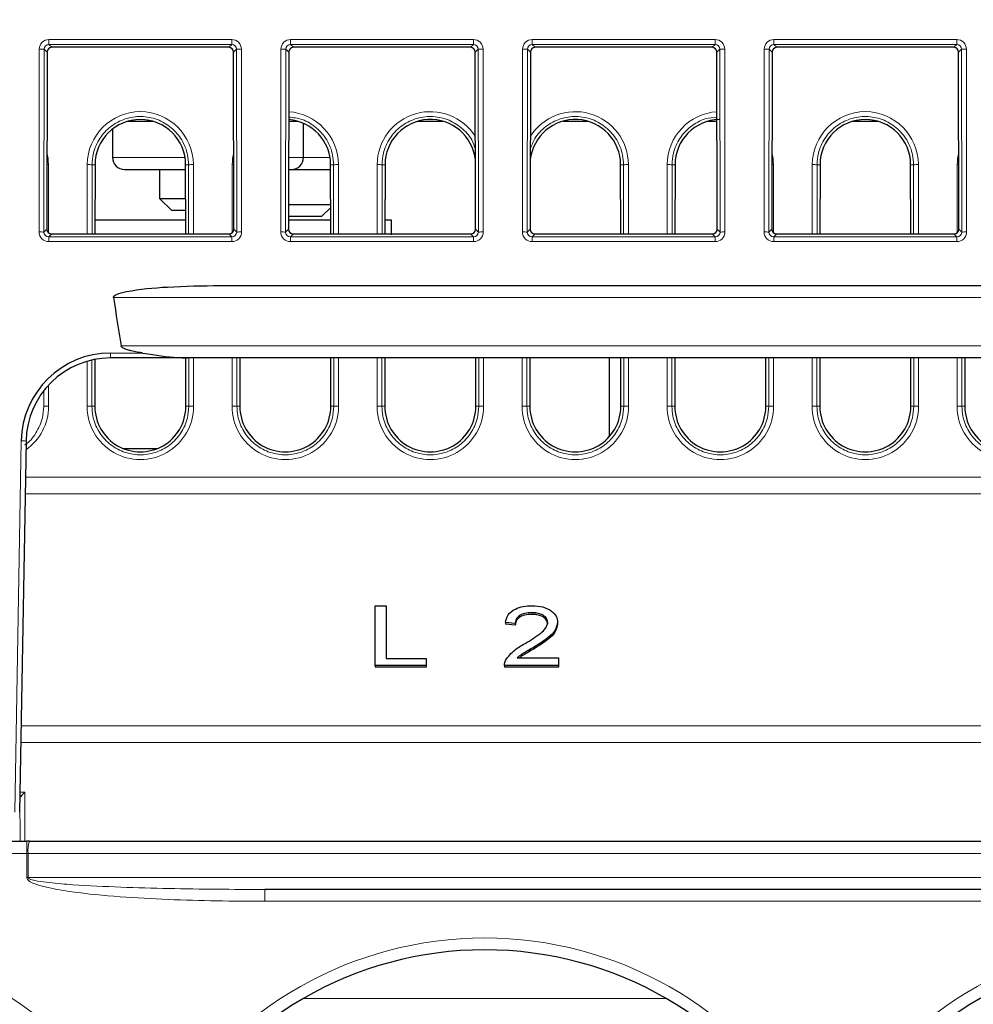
# Paper-space layout 'Blatt3' of a CAD drawing. Header units: millimetres. Extents: x 5 to 418, y 2 to 292.
# Tile 6 of 28: x 167 to 193, y 184 to 211. Entities that reach past the tile are written whole.
import ezdxf

# ---------------------------------------------------------------- set-up
doc = ezdxf.new("R2010")
doc.units = ezdxf.units.MM
doc.layers.add('SLD-0', color=7, linetype='Continuous')
doc.styles.add('SLDTEXTSTYLE1', font='TXT', dxfattribs={"width": 0.605})
doc.dimstyles.new('SLDDIMSTYLE3', dxfattribs={"dimtxt": 3.5, "dimasz": 3.302, "dimexe": 0, "dimexo": 0.0625, "dimgap": 0.875, "dimtad": 1, "dimlfac": 1.5, "dimrnd": 1e-09, "dimzin": 12, "dimdsep": 46, "dimtxsty": 'SLDTEXTSTYLE1', "dimsah": 1, "dimcen": 0.09, "dimadec": 0, "dimazin": 3, "dimtfac": 1, "dimtofl": 0, "dimtmove": 0, "dimatfit": 3, "dimfxl": 1, "dimfrac": 2, "dimtolj": 1, "dimtzin": 12, "dimarcsym": 0})

# ---------------------------------------------------------------- blocks, each defined once
blk = doc.blocks.new('_D_15')
at = {"layer": 'SLD-0', "color": 7}
for p, q in [((189.984, 248.694), (106.375, 248.694)), ((107.375, 128.76), (107.375, 248.694)), ((138.662, 128.76), (106.375, 128.76))]:
    blk.add_line(p, q, dxfattribs=at)
for points in [[(107.375, 248.694), (106.867, 245.392), (107.883, 245.392)], [(107.375, 128.76), (107.883, 132.062), (106.867, 132.062)]]:
    blk.add_solid(points, dxfattribs=at)
at = {"layer": 'SLD-0', "color": 7, "insert": (102.864, 182.711), "char_height": 3.5, "attachment_point": 1, "rotation": 90, "style": 'SLDTEXTSTYLE1'}
blk.add_mtext('179,9', dxfattribs=at)
blk = doc.blocks.new('_D_16')
at = {"layer": 'SLD-0', "color": 7}
for p, q in [((135.329, 131.427), (135.329, 266.667)), ((325.329, 131.427), (325.329, 266.667)), ((135.329, 265.667), (325.329, 265.667))]:
    blk.add_line(p, q, dxfattribs=at)
for points in [[(135.329, 265.667), (138.631, 265.159), (138.631, 266.175)], [(325.329, 265.667), (322.027, 266.175), (322.027, 265.159)]]:
    blk.add_solid(points, dxfattribs=at)
at = {"layer": 'SLD-0', "color": 7, "insert": (226.318, 270.178), "char_height": 3.5, "attachment_point": 1, "style": 'SLDTEXTSTYLE1'}
blk.add_mtext('285', dxfattribs=at)

psp = doc.layouts.new('Blatt3')

# ---------------------------------------------------------------- linework, layer by layer
at = {"color": 7, "linetype": 'Continuous', "lineweight": 18}
for p, q in [((167.8081, 210.8829), (172.8492, 210.8829)), ((167.8081, 210.7474), (167.8081, 210.8829)), ((172.8492, 210.7474), (172.8492, 210.8829)), ((174.4748, 210.8829), (179.5159, 210.8829)), ((174.4748, 210.7474), (174.4748, 210.8829)), ((179.5159, 210.7474), (179.5159, 210.8829)), ((181.1415, 210.8829), (186.1826, 210.8829)), ((181.1415, 210.7474), (181.1415, 210.8829)), ((186.1826, 210.7474), (186.1826, 210.8829)), ((187.8081, 210.8829), (192.8492, 210.8829)), ((187.8081, 210.7474), (187.8081, 210.8829)), ((192.8492, 210.7474), (192.8492, 210.8829)), ((167.5369, 205.5705), (167.5416, 210.6168)), ((167.6747, 210.6145), (167.67, 205.5681)), ((167.7554, 210.5338), (167.6747, 210.6145)), ((172.8492, 210.7474), (167.8081, 210.7474)), ((167.8081, 210.7474), (167.8886, 210.6668)), ((172.7687, 210.6668), (172.8492, 210.7474)), ((172.9826, 210.6145), (172.902, 210.5338)), ((172.9874, 205.5681), (172.9826, 210.6145)), ((173.1158, 210.6168), (173.1205, 205.5705)), ((174.2035, 205.5705), (174.2082, 210.6168)), ((174.3414, 210.6145), (174.3367, 205.5681)), ((174.422, 210.5338), (174.3414, 210.6145)), ((179.5159, 210.7474), (174.4748, 210.7474)), ((174.4748, 210.7474), (174.5553, 210.6668)), ((179.4354, 210.6668), (179.5159, 210.7474)), ((179.6493, 210.6145), (179.5687, 210.5338)), ((179.654, 205.5681), (179.6493, 210.6145)), ((179.7825, 210.6168), (179.7872, 205.5705)), ((180.8702, 205.5705), (180.8749, 210.6168)), ((181.0081, 210.6145), (181.0034, 205.5681)), ((181.0887, 210.5338), (181.0081, 210.6145)), ((186.1826, 210.7474), (181.1415, 210.7474)), ((181.1415, 210.7474), (181.222, 210.6668)), ((186.1021, 210.6668), (186.1826, 210.7474)), ((186.316, 210.6145), (186.2353, 210.5338)), ((186.3207, 205.5681), (186.316, 210.6145)), ((186.4491, 210.6168), (186.4538, 205.5705)), ((187.5369, 205.5705), (187.5416, 210.6168)), ((187.6747, 210.6145), (187.67, 205.5681)), ((187.7554, 210.5338), (187.6747, 210.6145)), ((192.8492, 210.7474), (187.8081, 210.7474)), ((187.8081, 210.7474), (187.8886, 210.6668)), ((192.7687, 210.6668), (192.8492, 210.7474)), ((192.9826, 210.6145), (192.902, 210.5338)), ((192.9874, 205.5681), (192.9826, 210.6145)), ((193.1158, 210.6168), (193.1205, 205.5705)), ((169.562, 207.627), (171.5622, 207.627)), ((174.4193, 207.627), (174.8287, 207.627)), ((174.8287, 207.627), (175.5622, 207.627)), ((167.7923, 207.4293), (167.794, 205.5505)), ((168.8633, 205.5157), (168.865, 207.4293)), ((168.9982, 207.427), (168.9964, 205.5157)), ((169.0789, 207.427), (168.9982, 207.427)), ((171.5785, 207.427), (171.6592, 207.427)), ((171.6609, 205.5157), (171.6592, 207.427)), ((171.7923, 207.4293), (171.7941, 205.5157)), ((172.8633, 205.5505), (172.865, 207.4293)), ((175.5785, 207.427), (175.6592, 207.427)), ((175.6609, 205.5157), (175.6592, 207.427)), ((175.7923, 207.4293), (175.7941, 205.5157)), ((176.8633, 205.5157), (176.865, 207.4293)), ((176.9982, 207.427), (176.9964, 205.5157)), ((177.0789, 207.427), (176.9982, 207.427)), ((183.5785, 207.427), (183.6592, 207.427)), ((183.6609, 205.5157), (183.6592, 207.427)), ((183.7923, 207.4293), (183.7941, 205.5157)), ((184.8633, 205.5157), (184.865, 207.4293)), ((184.9982, 207.427), (184.9964, 205.5157)), ((185.0789, 207.427), (184.9982, 207.427)), ((187.7923, 207.4293), (187.794, 205.5505)), ((188.8633, 205.5157), (188.865, 207.4293)), ((188.9982, 207.427), (188.9964, 205.5157)), ((189.0789, 207.427), (188.9982, 207.427)), ((191.5785, 207.427), (191.6592, 207.427)), ((191.6609, 205.5157), (191.6592, 207.427)), ((191.7923, 207.4293), (191.7941, 205.5157)), ((192.8633, 205.5505), (192.865, 207.4293)), ((167.67, 205.5681), (167.7508, 205.6489)), ((167.8838, 205.5157), (167.8029, 205.4347)), ((167.8029, 205.304), (167.8029, 205.4347)), ((167.8029, 205.4347), (172.8545, 205.4347)), ((172.8545, 205.4347), (172.7735, 205.5157)), ((172.8545, 205.304), (172.8545, 205.4347)), ((172.9066, 205.6489), (172.9874, 205.5681)), ((174.3367, 205.5681), (174.4175, 205.6489)), ((174.5505, 205.5157), (174.4696, 205.4347)), ((174.4696, 205.304), (174.4696, 205.4347)), ((174.4696, 205.4347), (179.5211, 205.4347)), ((179.5211, 205.4347), (179.4402, 205.5157)), ((179.5211, 205.304), (179.5211, 205.4347)), ((179.5732, 205.6489), (179.654, 205.5681)), ((181.0034, 205.5681), (181.0842, 205.6489)), ((181.2172, 205.5157), (181.1363, 205.4347)), ((181.1363, 205.304), (181.1363, 205.4347)), ((181.1363, 205.4347), (186.1878, 205.4347)), ((186.1878, 205.4347), (186.1069, 205.5157)), ((186.1878, 205.304), (186.1878, 205.4347)), ((186.2399, 205.6489), (186.3207, 205.5681)), ((187.67, 205.5681), (187.7508, 205.6489)), ((187.8838, 205.5157), (187.8029, 205.4347)), ((187.8029, 205.304), (187.8029, 205.4347)), ((187.8029, 205.4347), (192.8545, 205.4347)), ((192.8545, 205.4347), (192.7735, 205.5157)), ((192.8545, 205.304), (192.8545, 205.4347)), ((192.9066, 205.6489), (192.9874, 205.5681)), ((172.8545, 205.304), (167.8029, 205.304)), ((179.5211, 205.304), (174.4696, 205.304)), ((186.1878, 205.304), (181.1363, 205.304)), ((192.8545, 205.304), (187.8029, 205.304)), ((291.0692, 203.7603), (169.5882, 203.7603)), ((169.5094, 202.2294), (170.4013, 202.2294)), ((169.5094, 202.0937), (169.5094, 202.2294)), ((169.7956, 202.427), (290.8617, 202.427)), ((168.8589, 200.7627), (168.8601, 202.0015)), ((168.9933, 202.0359), (168.9921, 200.7603)), ((171.6653, 200.7603), (171.6641, 202.0937)), ((171.7972, 202.0937), (171.7984, 200.7627)), ((172.8589, 200.7627), (172.8602, 202.0937)), ((172.9933, 202.0937), (172.9921, 200.7603)), ((175.6653, 200.7603), (175.6641, 202.0937)), ((175.7972, 202.0937), (175.7984, 200.7627)), ((176.8589, 200.7627), (176.8602, 202.0937)), ((176.9933, 202.0937), (176.9921, 200.7603)), ((179.6653, 200.7603), (179.6641, 202.0937)), ((179.7972, 202.0937), (179.7984, 200.7627)), ((180.8589, 200.7627), (180.8602, 202.0937)), ((180.9933, 202.0937), (180.9921, 200.7603)), ((183.6653, 200.7603), (183.6641, 202.0937)), ((183.7972, 202.0937), (183.7984, 200.7627)), ((184.8589, 200.7627), (184.8602, 202.0937)), ((184.9933, 202.0937), (184.9921, 200.7603)), ((187.6653, 200.7603), (187.6641, 202.0937)), ((187.7972, 202.0937), (187.7984, 200.7627)), ((188.8589, 200.7627), (188.8602, 202.0937)), ((188.9933, 202.0937), (188.9921, 200.7603)), ((191.6653, 200.7603), (191.6641, 202.0937)), ((191.7972, 202.0937), (191.7984, 200.7627)), ((192.8589, 200.7627), (192.8602, 202.0937)), ((192.9933, 202.0937), (192.9921, 200.7603)), ((167.7979, 201.3462), (167.7984, 200.7627)), ((167.6653, 200.7603), (167.6649, 201.1894)), ((169.0728, 200.7603), (168.9921, 200.7603)), ((171.5846, 200.7603), (171.6653, 200.7603)), ((173.0728, 200.7603), (172.9921, 200.7603)), ((175.5846, 200.7603), (175.6653, 200.7603)), ((177.0728, 200.7603), (176.9921, 200.7603)), ((179.5846, 200.7603), (179.6653, 200.7603)), ((181.0728, 200.7603), (180.9921, 200.7603)), ((183.5846, 200.7603), (183.6653, 200.7603)), ((185.0728, 200.7603), (184.9921, 200.7603)), ((187.5846, 200.7603), (187.6653, 200.7603)), ((189.0728, 200.7603), (188.9921, 200.7603)), ((191.5846, 200.7603), (191.6653, 200.7603)), ((193.0728, 200.7603), (192.9921, 200.7603)), ((166.8643, 189.5627), (167.0431, 199.8057)), ((167.159, 198.8022), (293.4984, 198.8022)), ((293.5064, 198.3425), (167.151, 198.3425)), ((167.0392, 191.9383), (293.6182, 191.9383)), ((293.6262, 191.4785), (167.0312, 191.4785)), ((167.0084, 189.9733), (167.0049, 189.9733)), ((167.0073, 190.1088), (167.1415, 190.1088)), ((167.0096, 188.7603), (167.0085, 189.9735)), ((167.1415, 190.1088), (167.1427, 188.7603)), ((167.1977, 188.7603), (167.1977, 188.4212)), ((167.1977, 188.4212), (151.4839, 188.4212)), ((167.1983, 187.7545), (167.1977, 188.4212)), ((167.1977, 188.4212), (167.2328, 188.4212)), ((293.4246, 188.4212), (167.2328, 188.4212)), ((167.2328, 188.4212), (167.2334, 187.7545)), ((167.2334, 187.7545), (293.424, 187.7545)), ((173.7669, 187.427), (173.7669, 187.0995)), ((286.8905, 187.0995), (173.7669, 187.0995)), ((174.8267, 184.4212), (184.8306, 184.4212))]:
    psp.add_line(p, q, dxfattribs=at)
at = {"color": 7, "linetype": 'Continuous', "lineweight": 25}
for p, q in [((172.7687, 210.6668), (167.8886, 210.6668)), ((179.4354, 210.6668), (174.5553, 210.6668)), ((186.1021, 210.6668), (181.222, 210.6668)), ((192.7687, 210.6668), (187.8886, 210.6668)), ((167.7554, 210.5338), (167.7508, 205.6489)), ((172.9066, 205.6489), (172.902, 210.5338)), ((174.422, 210.5338), (174.4175, 205.6489)), ((179.5732, 205.6489), (179.5687, 210.5338)), ((181.0887, 210.5338), (181.0842, 205.6489)), ((186.2399, 205.6489), (186.2353, 210.5338)), ((187.7554, 210.5338), (187.7508, 205.6489)), ((192.9066, 205.6489), (192.902, 210.5338)), ((169.562, 208.4128), (169.562, 207.627)), ((169.9835, 208.627), (170.6739, 208.627)), ((174.4203, 208.627), (174.6739, 208.627)), ((174.8287, 207.627), (174.8287, 208.5712)), ((177.9835, 208.627), (178.6739, 208.627)), ((181.9835, 208.627), (182.6739, 208.627)), ((185.9835, 208.627), (186.2371, 208.627)), ((189.9835, 208.627), (190.6739, 208.627)), ((169.0789, 207.427), (169.0772, 205.5157)), ((171.5802, 205.5157), (171.5785, 207.427)), ((175.5802, 205.5157), (175.5785, 207.427)), ((177.0789, 207.427), (177.0772, 205.5157)), ((183.5802, 205.5157), (183.5785, 207.427)), ((185.0789, 207.427), (185.0772, 205.5157)), ((189.0789, 207.427), (189.0772, 205.5157)), ((191.5802, 205.5157), (191.5785, 207.427)), ((169.8954, 207.2937), (171.5786, 207.2937)), ((170.862, 207.2937), (170.862, 206.4937)), ((174.419, 207.2937), (174.4954, 207.2937)), ((174.4954, 207.2937), (175.5786, 207.2937)), ((170.862, 206.4937), (171.1954, 206.1603)), ((170.862, 206.4937), (171.5793, 206.4937)), ((174.4181, 206.327), (175.5795, 206.327)), ((175.3287, 205.9937), (175.5795, 206.2445)), ((171.5796, 206.1603), (171.1954, 206.1603)), ((175.3287, 205.9937), (174.4178, 205.9937)), ((171.5799, 205.8937), (169.0775, 205.8937)), ((175.5799, 205.8937), (174.4177, 205.8937)), ((177.262, 205.8937), (177.0775, 205.8937)), ((177.262, 205.4937), (177.262, 205.8937)), ((167.8838, 205.5157), (172.7735, 205.5157)), ((174.5505, 205.5157), (179.4402, 205.5157)), ((181.2172, 205.5157), (186.1069, 205.5157)), ((187.8838, 205.5157), (192.7735, 205.5157)), ((172.5338, 204.0937), (288.1236, 204.0937)), ((169.074, 202.0527), (169.0728, 200.7603)), ((171.6231, 202.0937), (169.5094, 202.0937)), ((171.5846, 200.7603), (171.5833, 202.0937)), ((289.0342, 202.0937), (171.6231, 202.0937)), ((173.074, 202.0937), (173.0728, 200.7603)), ((175.5846, 200.7603), (175.5833, 202.0937)), ((177.074, 202.0937), (177.0728, 200.7603)), ((179.5846, 200.7603), (179.5833, 202.0937)), ((181.074, 202.0937), (181.0728, 200.7603)), ((183.262, 202.0937), (183.262, 199.9189)), ((183.5846, 200.7603), (183.5833, 202.0937)), ((185.074, 202.0937), (185.0728, 200.7603)), ((187.5846, 200.7603), (187.5833, 202.0937)), ((189.074, 202.0937), (189.0728, 200.7603)), ((191.5846, 200.7603), (191.5833, 202.0937)), ((193.074, 202.0937), (193.0728, 200.7603)), ((167.1764, 199.801), (166.9976, 189.558)), ((169.8519, 199.5973), (170.8055, 199.5973)), ((176.8113, 195.2562), (177.1104, 195.2562)), ((176.8113, 193.6063), (176.8113, 195.2562)), ((177.1104, 195.2562), (177.1104, 193.7967)), ((181.1288, 195.0659), (181.1288, 195.0187)), ((180.6712, 194.7697), (180.4019, 194.7909)), ((180.4019, 194.7909), (180.4019, 194.7437)), ((180.6712, 194.7226), (180.4019, 194.7437)), ((180.6712, 194.7697), (180.6712, 194.7226)), ((181.8378, 194.8008), (181.8378, 194.7536)), ((181.2035, 194.1239), (181.2035, 194.0768)), ((177.1104, 193.7967), (178.2173, 193.7967)), ((178.2173, 193.7967), (178.2173, 193.6063)), ((180.7282, 193.8178), (181.8677, 193.8178)), ((181.8677, 193.8178), (181.8677, 193.6063)), ((178.2173, 193.6063), (176.8113, 193.6063)), ((176.8113, 193.6063), (176.8113, 193.5592)), ((178.2173, 193.5592), (176.8113, 193.5592)), ((178.2173, 193.6063), (178.2173, 193.5592)), ((180.372, 193.6194), (180.372, 193.5663)), ((181.8677, 193.6063), (180.372, 193.6063)), ((180.372, 193.6063), (180.372, 193.5592)), ((181.8677, 193.5592), (180.372, 193.5592)), ((181.8677, 193.6063), (181.8677, 193.5592)), ((167.0048, 189.9698), (167.0084, 189.9733)), ((151.4839, 188.7603), (167.1977, 188.7603)), ((167.2678, 188.7603), (167.1977, 188.7603)), ((167.2678, 188.7603), (293.3895, 188.7603)), ((286.8905, 187.427), (173.7669, 187.427))]:
    psp.add_line(p, q, dxfattribs=at)
at = {"color": 7, "linetype": 'Continuous', "lineweight": 18, "flags": 128}
for points in [[(167.7923, 207.4293), (167.7672, 207.4293), (167.7525, 207.4292)], [(172.9049, 207.4292), (172.8902, 207.4293), (172.865, 207.4293)], [(187.7923, 207.4293), (187.7672, 207.4293), (187.7525, 207.4292)], [(192.9049, 207.4292), (192.8902, 207.4293), (192.865, 207.4293)]]:
    psp.add_lwpolyline(points, dxfattribs=at)
at = {"color": 7, "linetype": 'Continuous', "lineweight": 18}
for centre, radius, start, end in [((167.5706, 208.5091), 2.108, 87.1686, 90.78892), ((173.0868, 208.5091), 2.108, 89.21108, 92.8314), ((174.2373, 208.5091), 2.108, 87.1686, 90.78892), ((179.7534, 208.5091), 2.108, 89.21108, 92.8314), ((180.9039, 208.5091), 2.108, 87.1686, 90.78892), ((186.4201, 208.5091), 2.108, 89.21108, 92.8314), ((187.5706, 208.5091), 2.108, 87.1686, 90.78892), ((193.0868, 208.5091), 2.108, 89.21108, 92.8314), ((170.3287, 207.428), 1.4636, 0.05241, 179.94759), ((174.3287, 207.428), 1.4636, 0.05241, 86.40323), ((178.3287, 207.428), 1.4636, 31.93241, 179.94759), ((182.3287, 207.428), 1.4636, 0.05241, 148.06759), ((186.3287, 207.428), 1.4636, 93.59677, 179.94759), ((190.3287, 207.428), 1.4636, 0.05241, 179.94759), ((166.3287, 207.428), 1.4636, 0.05241, 13.34756), ((174.3287, 207.428), 1.4636, 166.65244, 179.94759), ((186.3287, 207.428), 1.4636, 0.05241, 13.34756), ((194.3287, 207.428), 1.4636, 166.65244, 179.94759), ((168.8941, 205.2795), 2.15, 87.22407, 90.77349), ((171.7633, 205.2795), 2.15, 89.22651, 92.77593), ((175.7633, 205.2795), 2.15, 89.22651, 92.77593), ((176.8941, 205.2795), 2.15, 87.22407, 90.77349), ((183.7633, 205.2795), 2.15, 89.22651, 92.77593), ((184.8941, 205.2795), 2.15, 87.22407, 90.77349), ((188.8941, 205.2795), 2.15, 87.22407, 90.77349), ((191.7633, 205.2795), 2.15, 89.22651, 92.77593), ((167.5659, 203.4628), 2.108, 87.1686, 90.78892), ((173.0915, 203.4628), 2.108, 89.21108, 92.8314), ((174.2326, 203.4628), 2.108, 87.1686, 90.78892), ((179.7581, 203.4628), 2.108, 89.21108, 92.8314), ((180.8992, 203.4628), 2.108, 87.1686, 90.78892), ((186.4248, 203.4628), 2.108, 89.21108, 92.8314), ((187.5659, 203.4628), 2.108, 87.1686, 90.78892), ((193.0915, 203.4628), 2.108, 89.21108, 92.8314), ((166.3287, 200.7613), 1.4697, 305.02332, 0.05241), ((167.7694, 198.6128), 2.15, 89.22651, 92.77593), ((168.888, 198.6128), 2.15, 87.22407, 90.77349), ((170.3287, 200.7613), 1.4697, 179.94759, 0.05241), ((171.7694, 198.6128), 2.15, 89.22651, 92.77593), ((172.888, 198.6128), 2.15, 87.22407, 90.77349), ((174.3287, 200.7613), 1.4697, 179.94759, 0.05241), ((175.7694, 198.6128), 2.15, 89.22651, 92.77593), ((176.888, 198.6128), 2.15, 87.22407, 90.77349), ((178.3287, 200.7613), 1.4697, 179.94759, 0.05241), ((179.7694, 198.6128), 2.15, 89.22651, 92.77593), ((180.888, 198.6128), 2.15, 87.22407, 90.77349), ((182.3287, 200.7613), 1.4697, 179.94759, 0.05241), ((183.7694, 198.6128), 2.15, 89.22651, 92.77593), ((184.888, 198.6128), 2.15, 87.22407, 90.77349), ((186.3287, 200.7613), 1.4697, 179.94759, 0.05241), ((187.7694, 198.6128), 2.15, 89.22651, 92.77593), ((188.888, 198.6128), 2.15, 87.22407, 90.77349), ((190.3287, 200.7613), 1.4697, 179.94759, 0.05241), ((191.7694, 198.6128), 2.15, 89.22651, 92.77593), ((192.888, 198.6128), 2.15, 87.22407, 90.77349), ((194.3287, 200.7613), 1.4697, 179.94759, 0.05241), ((167.0437, 197.9301), 1.8757, 85.94277, 90.01849), ((168.0699, 188.5061), 0.8414, 162.41002, 185.78982), ((167.2159, 168.7497), 19.0048, 89.94717, 90.05283), ((161.162, 175.7434), 10.3444, 31.10772, 148.89228), ((179.8287, 175.7434), 10.3444, 31.10772, 148.89228), ((198.4954, 175.7434), 10.3444, 31.10772, 148.89228)]:
    psp.add_arc(centre, radius, start, end, dxfattribs=at)
at = {"color": 7, "linetype": 'Continuous', "lineweight": 25}
for centre, radius, start, end in [((170.3287, 207.4258), 1.2498, 0.05241, 179.94759), ((174.3287, 207.4258), 1.2498, 0.05241, 85.79597), ((178.3287, 207.4258), 1.2498, 6.07317, 179.94759), ((182.3287, 207.4258), 1.2498, 0.05241, 173.92683), ((186.3287, 207.4258), 1.2498, 91.52835, 179.94759), ((190.3287, 207.4258), 1.2498, 0.05241, 179.94759), ((169.8954, 207.627), 0.3333, 180, 270), ((174.4954, 207.627), 0.3333, 270, 0), ((169.5094, 199.7627), 2.4667, 90, 179), ((169.5094, 199.7603), 2.3333, 90, 179), ((170.3287, 200.7592), 1.2559, 179.94759, 0.05241), ((174.3287, 200.7592), 1.2559, 179.94759, 0.05241), ((178.3287, 200.7592), 1.2559, 179.94759, 0.05241), ((182.3287, 200.7592), 1.2559, 179.94759, 0.05241), ((186.3287, 200.7592), 1.2559, 179.94759, 0.05241), ((190.3287, 200.7592), 1.2559, 179.94759, 0.05241), ((194.3287, 200.7592), 1.2559, 179.94759, 0.05241), ((161.162, 175.7492), 10.0111, 30.03672, 149.96328), ((179.8287, 175.7492), 10.0111, 30.03672, 149.96328), ((198.4954, 175.7492), 10.0111, 30.03672, 149.96328)]:
    psp.add_arc(centre, radius, start, end, dxfattribs=at)
at = {"color": 7, "linetype": 'Continuous', "lineweight": 18}
for centre, major_axis, ratio, start_param, end_param in [((167.8086, 210.6161), (0.2281, -0.1391), 0.9979697, 2.1193103, 3.6873675), ((172.8488, 210.6161), (0.2281, 0.1391), 0.9979697, 5.7374104, 7.3054677), ((174.4753, 210.6161), (0.2281, -0.1391), 0.9979697, 2.1193103, 3.6873675), ((179.5154, 210.6161), (0.2281, 0.1391), 0.9979697, 5.7374104, 7.3054677), ((181.1419, 210.6161), (0.2281, -0.1391), 0.9979697, 2.1193103, 3.6873675), ((186.1821, 210.6161), (0.2281, 0.1391), 0.9979697, 5.7374104, 7.3054677), ((187.8086, 210.6161), (0.2281, -0.1391), 0.9979697, 2.1193103, 3.6873675), ((192.8488, 210.6161), (0.2281, 0.1391), 0.9979697, 5.7374104, 7.3054677), ((167.8086, 210.6137), (0.1074, -0.0805), 0.9934233, 2.2143373, 3.7823946), ((172.8488, 210.6137), (0.1074, 0.0805), 0.9934233, 5.6423834, 7.2104406), ((174.4753, 210.6137), (0.1074, -0.0805), 0.9934233, 2.2143373, 3.7823946), ((179.5154, 210.6137), (0.1074, 0.0805), 0.9934233, 5.6423834, 7.2104406), ((181.1419, 210.6137), (0.1074, -0.0805), 0.9934233, 2.2143373, 3.7823946), ((186.1821, 210.6137), (0.1074, 0.0805), 0.9934233, 5.6423834, 7.2104406), ((187.8086, 210.6137), (0.1074, -0.0805), 0.9934233, 2.2143373, 3.7823946), ((192.8488, 210.6137), (0.1074, 0.0805), 0.9934233, 5.6423834, 7.2104406), ((167.8039, 205.5712), (0.1644, 0.2112), 0.9962181, 2.2330373, 3.8010946), ((167.8039, 205.5689), (0.0862, 0.1035), 0.9898381, 2.2656086, 3.8336659), ((172.8535, 205.5712), (-0.1644, 0.2112), 0.9962181, 2.4820908, 4.050148), ((172.8535, 205.5689), (-0.0862, 0.1035), 0.9898381, 2.4495195, 4.0175767), ((174.4706, 205.5712), (0.1644, 0.2112), 0.9962181, 2.2330373, 3.8010946), ((174.4706, 205.5689), (0.0862, 0.1035), 0.9898381, 2.2656086, 3.8336659), ((179.5201, 205.5712), (-0.1644, 0.2112), 0.9962181, 2.4820908, 4.050148), ((179.5201, 205.5689), (-0.0862, 0.1035), 0.9898381, 2.4495195, 4.0175767), ((181.1372, 205.5712), (0.1644, 0.2112), 0.9962181, 2.2330373, 3.8010946), ((181.1372, 205.5689), (0.0862, 0.1035), 0.9898381, 2.2656086, 3.8336659), ((186.1868, 205.5712), (-0.1644, 0.2112), 0.9962181, 2.4820908, 4.050148), ((186.1868, 205.5689), (-0.0862, 0.1035), 0.9898381, 2.4495195, 4.0175767), ((187.8039, 205.5712), (0.1644, 0.2112), 0.9962181, 2.2330373, 3.8010946), ((187.8039, 205.5689), (0.0862, 0.1035), 0.9898381, 2.2656086, 3.8336659), ((192.8535, 205.5712), (-0.1644, 0.2112), 0.9962181, 2.4820908, 4.050148), ((192.8535, 205.5689), (-0.0862, 0.1035), 0.9898381, 2.4495195, 4.0175767)]:
    psp.add_ellipse(centre, major_axis=major_axis, ratio=ratio, start_param=start_param, end_param=end_param, dxfattribs=at)
at = {"color": 7, "linetype": 'Continuous', "lineweight": 25}
for centre, major_axis, ratio, start_param, end_param in [((167.8889, 210.5335), (0.1141, -0.0696), 0.9979697, 2.1193103, 3.6873675), ((172.7685, 210.5335), (0.1141, 0.0696), 0.9979697, 5.7374104, 7.3054677), ((174.5556, 210.5335), (0.1141, -0.0696), 0.9979697, 2.1193103, 3.6873675), ((179.4351, 210.5335), (0.1141, 0.0696), 0.9979697, 5.7374104, 7.3054677), ((181.2222, 210.5335), (0.1141, -0.0696), 0.9979697, 2.1193103, 3.6873675), ((186.1018, 210.5335), (0.1141, 0.0696), 0.9979697, 5.7374104, 7.3054677), ((187.8889, 210.5335), (0.1141, -0.0696), 0.9979697, 2.1193103, 3.6873675), ((192.7685, 210.5335), (0.1141, 0.0696), 0.9979697, 5.7374104, 7.3054677), ((167.8843, 205.6493), (0.0822, 0.1056), 0.9962181, 2.2330373, 3.8010946), ((172.773, 205.6493), (-0.0822, 0.1056), 0.9962181, 2.4820908, 4.050148), ((174.551, 205.6493), (0.0822, 0.1056), 0.9962181, 2.2330373, 3.8010946), ((179.4397, 205.6493), (-0.0822, 0.1056), 0.9962181, 2.4820908, 4.050148), ((181.2177, 205.6493), (0.0822, 0.1056), 0.9962181, 2.2330373, 3.8010946), ((186.1064, 205.6493), (-0.0822, 0.1056), 0.9962181, 2.4820908, 4.050148), ((187.8843, 205.6493), (0.0822, 0.1056), 0.9962181, 2.2330373, 3.8010946), ((192.773, 205.6493), (-0.0822, 0.1056), 0.9962181, 2.4820908, 4.050148), ((230.3287, 29964.2694), (0, 29955.4126), 0.0178042, 3.0274566, 3.0278481), ((167.008, 190.1065), (0, 0.1333), 0.0524078, 3.1939525, 3.2113978), ((167.1415, 190.1065), (0.1332, 0.1333), 0.0087269, 1.5620617, 3.0805061)]:
    psp.add_ellipse(centre, major_axis=major_axis, ratio=ratio, start_param=start_param, end_param=end_param, dxfattribs=at)
at = {"color": 7, "linetype": 'Continuous', "lineweight": 18}
for points, knots in [([(171.6592, 207.427), (171.6537, 207.5164), (171.6391, 207.7549), (171.4902, 208.1231), (171.1955, 208.4686), (170.8009, 208.6967), (170.3537, 208.7814), (169.9037, 208.7133), (169.501, 208.5), (169.194, 208.1658), (169.0241, 207.788), (169.0058, 207.5329), (168.9982, 207.427)], [0, 0, 0, 0, 0.06443999, 0.17188058, 0.27931886, 0.38674018, 0.49414232, 0.6015315, 0.70891958, 0.81631893, 0.92373696, 1, 1, 1, 1]), ([(175.6592, 207.427), (175.6537, 207.5164), (175.6391, 207.7548), (175.4903, 208.1238), (175.1953, 208.4661), (174.8219, 208.694), (174.5466, 208.7277), (174.4204, 208.7432)], [0, 0, 0, 0, 0.1348949, 0.3598048, 0.5847098, 0.8095794, 1, 1, 1, 1]), ([(179.5712, 207.8495), (179.542, 207.9387), (179.4662, 208.1704), (179.1914, 208.4673), (178.802, 208.6971), (178.3534, 208.7813), (177.9038, 208.7133), (177.501, 208.5), (177.194, 208.1658), (177.0241, 207.788), (177.0058, 207.5329), (176.9982, 207.427)], [0, 0, 0, 0, 0.0750518, 0.1950524, 0.3150341, 0.4349944, 0.5549401, 0.6748847, 0.7948418, 0.9148198, 1, 1, 1, 1]), ([(183.6592, 207.427), (183.6537, 207.5164), (183.6391, 207.7549), (183.4902, 208.1231), (183.1955, 208.4686), (182.8009, 208.6967), (182.3539, 208.7813), (181.9027, 208.7136), (181.5045, 208.4988), (181.2112, 208.2008), (181.1231, 207.9585), (181.0862, 207.8571)], [0, 0, 0, 0, 0.0721177, 0.1923594, 0.3125984, 0.4328185, 0.5530171, 0.6732012, 0.7933841, 0.9135795, 1, 1, 1, 1]), ([(186.237, 208.7383), (186.1269, 208.7284), (185.8673, 208.7051), (185.5013, 208.4968), (185.1939, 208.1666), (185.0241, 207.7878), (185.0058, 207.5329), (184.9982, 207.427)], [0, 0, 0, 0, 0.1656939, 0.3905411, 0.6154119, 0.8403218, 1, 1, 1, 1]), ([(191.6592, 207.427), (191.6537, 207.5164), (191.6391, 207.7549), (191.4902, 208.1231), (191.1955, 208.4686), (190.8009, 208.6967), (190.3537, 208.7814), (189.9037, 208.7133), (189.501, 208.5), (189.194, 208.1658), (189.0241, 207.788), (189.0058, 207.5329), (188.9982, 207.427)], [0, 0, 0, 0, 0.06444, 0.1718806, 0.2793189, 0.3867402, 0.4941423, 0.6015315, 0.7089196, 0.8163189, 0.923737, 1, 1, 1, 1]), ([(167.1326, 199.6931), (167.1354, 199.6946), (167.2709, 199.7654), (167.4605, 200.0219), (167.6402, 200.3915), (167.6579, 200.6512), (167.6653, 200.7603)], [0, 0, 0, 0, 0.0077215, 0.371871, 0.7360835, 1, 1, 1, 1]), ([(168.9921, 200.7603), (168.9974, 200.6709), (169.0115, 200.4317), (169.1598, 200.0617), (169.4548, 199.7138), (169.8505, 199.4835), (170.2996, 199.3971), (170.7518, 199.4642), (171.157, 199.6773), (171.4664, 200.0121), (171.6392, 200.3932), (171.6576, 200.6517), (171.6653, 200.7603)], [0, 0, 0, 0, 0.0640611, 0.1713647, 0.278666, 0.3859504, 0.4932157, 0.6004679, 0.707719, 0.8149812, 0.922262, 1, 1, 1, 1]), ([(172.9921, 200.7603), (172.9974, 200.6709), (173.0115, 200.4317), (173.1598, 200.0617), (173.4548, 199.7138), (173.8505, 199.4835), (174.2996, 199.3971), (174.7518, 199.4642), (175.157, 199.6773), (175.4664, 200.0121), (175.6392, 200.3932), (175.6576, 200.6517), (175.6653, 200.7603)], [0, 0, 0, 0, 0.0640611, 0.1713647, 0.278666, 0.3859504, 0.4932157, 0.6004679, 0.707719, 0.8149812, 0.922262, 1, 1, 1, 1]), ([(176.9921, 200.7603), (176.9974, 200.6709), (177.0115, 200.4317), (177.1598, 200.0617), (177.4548, 199.7138), (177.8505, 199.4835), (178.2996, 199.3971), (178.7518, 199.4642), (179.157, 199.6773), (179.4664, 200.0121), (179.6392, 200.3932), (179.6576, 200.6517), (179.6653, 200.7603)], [0, 0, 0, 0, 0.0640611, 0.1713647, 0.278666, 0.3859504, 0.4932157, 0.6004679, 0.707719, 0.8149812, 0.922262, 1, 1, 1, 1]), ([(180.9921, 200.7603), (180.9974, 200.6709), (181.0115, 200.4317), (181.1598, 200.0617), (181.4548, 199.7138), (181.8505, 199.4835), (182.2996, 199.3971), (182.7518, 199.4642), (183.157, 199.6773), (183.4664, 200.0121), (183.6392, 200.3932), (183.6576, 200.6517), (183.6653, 200.7603)], [0, 0, 0, 0, 0.0640611, 0.1713647, 0.278666, 0.3859504, 0.4932157, 0.6004679, 0.707719, 0.8149812, 0.922262, 1, 1, 1, 1]), ([(184.9921, 200.7603), (184.9974, 200.6709), (185.0115, 200.4317), (185.1598, 200.0617), (185.4548, 199.7138), (185.8505, 199.4835), (186.2996, 199.3971), (186.7518, 199.4642), (187.157, 199.6773), (187.4664, 200.0121), (187.6392, 200.3932), (187.6576, 200.6517), (187.6653, 200.7603)], [0, 0, 0, 0, 0.0640611, 0.1713647, 0.278666, 0.3859504, 0.4932157, 0.6004679, 0.707719, 0.8149812, 0.922262, 1, 1, 1, 1]), ([(188.9921, 200.7603), (188.9974, 200.6709), (189.0115, 200.4317), (189.1598, 200.0617), (189.4548, 199.7138), (189.8505, 199.4835), (190.2996, 199.3971), (190.7518, 199.4642), (191.157, 199.6773), (191.4664, 200.0121), (191.6392, 200.3932), (191.6576, 200.6517), (191.6653, 200.7603)], [0, 0, 0, 0, 0.0640611, 0.1713647, 0.278666, 0.3859504, 0.4932157, 0.6004679, 0.707719, 0.8149812, 0.922262, 1, 1, 1, 1]), ([(192.9921, 200.7603), (192.9974, 200.6709), (193.0115, 200.4317), (193.1598, 200.0617), (193.4548, 199.7138), (193.8505, 199.4835), (194.2996, 199.3971), (194.7518, 199.4642), (195.157, 199.6773), (195.4664, 200.0121), (195.6392, 200.3932), (195.6576, 200.6517), (195.6653, 200.7603)], [0, 0, 0, 0, 0.0640611, 0.1713647, 0.278666, 0.3859504, 0.4932157, 0.6004679, 0.707719, 0.8149812, 0.922262, 1, 1, 1, 1]), ([(173.7669, 187.0995), (173.3224, 187.1019), (171.9888, 187.1093), (170.211, 187.1785), (168.6606, 187.3218), (167.8917, 187.4455), (167.5136, 187.542), (167.3321, 187.6141), (167.2503, 187.6661), (167.2142, 187.7044), (167.1999, 187.7318), (167.1987, 187.7494), (167.1983, 187.7545)], [0, 0, 0, 0, 0.199744, 0.5993347, 0.7991426, 0.8990698, 0.9490612, 0.9740885, 0.9866322, 0.9921332, 0.9976982, 1, 1, 1, 1]), ([(167.2334, 187.7545), (167.2334, 187.754), (167.2335, 187.7514), (167.2352, 187.7451), (167.2414, 187.7371), (167.2546, 187.7263), (167.288, 187.7091), (167.3699, 187.6835), (167.5503, 187.6476), (167.9257, 187.5997), (168.6899, 187.5379), (170.2314, 187.4664), (171.9981, 187.4319), (173.3245, 187.4282), (173.7669, 187.427)], [0, 0, 0, 0, 0.0002114, 0.0011924, 0.0029517, 0.0046988, 0.0089554, 0.0199955, 0.0437568, 0.0929217, 0.1927955, 0.3940138, 0.7978883, 1, 1, 1, 1])]:
    psp.add_open_spline(points, degree=3, knots=knots, dxfattribs=at)
at = {"color": 7, "linetype": 'Continuous', "lineweight": 25}
for points, knots in [([(169.5882, 203.7603), (169.588, 203.7652), (169.5876, 203.775), (169.595, 203.7916), (169.6193, 203.8187), (169.7329, 203.8797), (170.2217, 203.9898), (171.1813, 204.0736), (172.0473, 204.0864), (172.5338, 204.0937)], [0, 0, 0, 0, 0.0048171, 0.0096098, 0.0177456, 0.040653, 0.1360846, 0.5147355, 1, 1, 1, 1]), ([(170.4013, 202.2294), (170.3474, 202.2378), (170.2395, 202.2548), (170.0964, 202.2841), (169.984, 202.3139), (169.9097, 202.3395), (169.8558, 202.364), (169.8211, 202.3864), (169.8009, 202.4093), (169.7973, 202.4214), (169.7956, 202.427)], [0, 0, 0, 0, 0.2507634, 0.5020374, 0.6709326, 0.7849415, 0.8625151, 0.9426043, 0.9734088, 1, 1, 1, 1]), ([(170.4013, 202.2294), (170.4891, 202.2159), (170.8901, 202.1543), (171.2979, 202.0942), (171.6162, 202.0937), (171.6231, 202.0937)], [0, 0, 0, 0, 0.21540714, 0.98295531, 1, 1, 1, 1]), ([(180.4019, 194.7909), (180.4185, 194.8633), (180.4516, 195.0076), (180.6452, 195.1701), (180.8918, 195.2466), (181.0534, 195.253), (181.1344, 195.2562)], [0, 0, 0, 0, 0.2802763, 0.55899031, 0.77918636, 1, 1, 1, 1]), ([(181.1344, 195.2562), (181.2351, 195.2511), (181.4362, 195.241), (181.6746, 195.125), (181.817, 194.9681), (181.8309, 194.8566), (181.8378, 194.8008)], [0, 0, 0, 0, 0.28042947, 0.55959185, 0.77969921, 1, 1, 1, 1]), ([(181.1288, 195.0659), (181.0631, 195.0626), (180.932, 195.0561), (180.7719, 194.984), (180.6828, 194.8791), (180.675, 194.8062), (180.6712, 194.7697)], [0, 0, 0, 0, 0.2805249, 0.55968, 0.7794455, 1, 1, 1, 1]), ([(181.1288, 195.0187), (181.0631, 195.0155), (180.932, 195.009), (180.7719, 194.9368), (180.6828, 194.8319), (180.675, 194.7591), (180.6712, 194.7226)], [0, 0, 0, 0, 0.2805249, 0.55968, 0.7794455, 1, 1, 1, 1]), ([(181.5686, 194.7948), (181.5601, 194.838), (181.543, 194.9245), (181.4167, 195.0135), (181.2728, 195.0601), (181.1768, 195.0639), (181.1288, 195.0659)], [0, 0, 0, 0, 0.2788714, 0.5584831, 0.7789927, 1, 1, 1, 1]), ([(181.5686, 194.7477), (181.5601, 194.7909), (181.543, 194.8774), (181.4167, 194.9664), (181.2728, 195.013), (181.1768, 195.0168), (181.1288, 195.0187)], [0, 0, 0, 0, 0.2788714, 0.5584831, 0.7789927, 1, 1, 1, 1]), ([(180.9404, 194.2135), (181.089, 194.3053), (181.2958, 194.4333), (181.5272, 194.6304), (181.5548, 194.7401), (181.5686, 194.7948)], [0, 0, 0, 0, 0.5613108, 0.7814513, 1, 1, 1, 1]), ([(181.8378, 194.8008), (181.8225, 194.7225), (181.7918, 194.5657), (181.5474, 194.3367), (181.334, 194.2047), (181.2035, 194.1239)], [0, 0, 0, 0, 0.2788046, 0.5588747, 1, 1, 1, 1]), ([(181.8378, 194.7536), (181.8225, 194.6754), (181.7918, 194.5186), (181.5474, 194.2896), (181.334, 194.1575), (181.2035, 194.0768)], [0, 0, 0, 0, 0.2788046, 0.5588747, 1, 1, 1, 1]), ([(180.4033, 193.7498), (180.4798, 193.8501), (180.6168, 194.0298), (180.8412, 194.1572), (180.9404, 194.2135)], [0, 0, 0, 0, 0.558331, 1, 1, 1, 1]), ([(181.2035, 194.1239), (181.1475, 194.0908), (181.0552, 194.0363), (180.9276, 193.9597), (180.8184, 193.8953), (180.7583, 193.8437), (180.7282, 193.8178)], [0, 0, 0, 0, 0.34002775, 0.560046, 0.78010539, 1, 1, 1, 1]), ([(181.2035, 194.0768), (181.1474, 194.0437), (181.055, 193.9893), (180.9281, 193.9123), (180.8401, 193.8624), (180.7981, 193.8274), (180.7867, 193.8178)], [0, 0, 0, 0, 0.39431652, 0.64946284, 0.90465686, 1, 1, 1, 1]), ([(180.372, 193.6063), (180.3729, 193.6337), (180.3743, 193.6825), (180.3945, 193.7292), (180.4033, 193.7498)], [0, 0, 0, 0, 0.5599687, 1, 1, 1, 1])]:
    psp.add_open_spline(points, degree=3, knots=knots, dxfattribs=at)

# ---------------------------------------------------------------- dimensions: what is measured, and where the dimension line sits
at = {"layer": 'SLD-0', "color": 7}
dim = psp.add_linear_dim(base=(325.3287, 265.6668), p1=(135.3287, 131.427), p2=(325.3287, 131.427), dimstyle='SLDDIMSTYLE3', dxfattribs=at)
dim.commit()
dim.dimension.update_dxf_attribs({"geometry": '_D_16', "text_midpoint": (230.3287, 265.6668), "dimtype": 160})
dim = psp.add_linear_dim(base=(107.3754, 248.6937), p1=(138.662, 128.7603), p2=(189.9838, 248.6937), angle=90, dimstyle='SLDDIMSTYLE3', dxfattribs=at)
dim.commit()
dim.dimension.update_dxf_attribs({"geometry": '_D_15', "text_midpoint": (107.3754, 188.727), "dimtype": 160})

doc.saveas('drawing.dxf')
